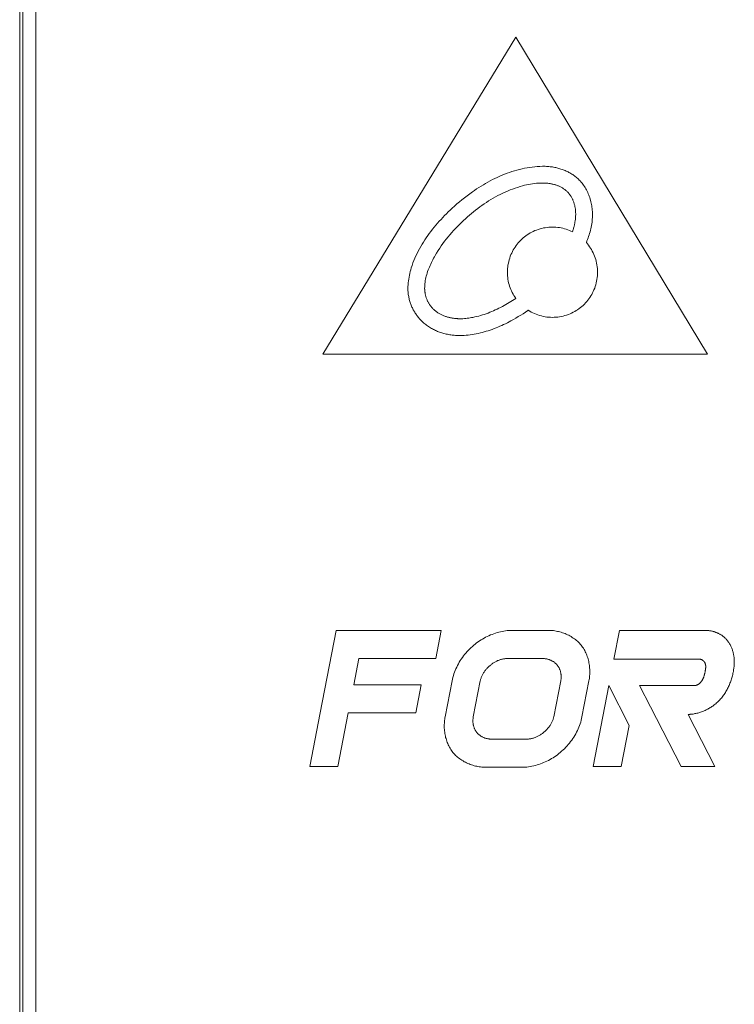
# Model space of a CAD drawing. Header units: millimetres. Extents: x -995 to -252, y -1463 to -938.
# Tile 10 of 24: x -701 to -684, y -1234 to -1211. Entities that reach past the tile are written whole.
import ezdxf

# ---------------------------------------------------------------- set-up
doc = ezdxf.new("R2010")
doc.units = ezdxf.units.MM
doc.header["$LTSCALE"] = 2
doc.layers.add('Line', color=3, linetype='Continuous', lineweight=9)

msp = doc.modelspace()

# ---------------------------------------------------------------- linework, layer by layer
at = {"layer": 'Line', "color": 3, "linetype": 'Continuous'}
msp.add_line((-701.028, -1147.432), (-701.028, -1271.432), dxfattribs=at)
at = {"layer": 'Line', "color": 7, "linetype": 'Continuous'}
for p, q in [((-700.729, -1150.534), (-700.729, -1268.334)), ((-700.728, -1268.332), (-700.728, -1150.532)), ((-701.103, -1257.632), (-701.103, -1194.132)), ((-689.532, -1211.245), (-694.029, -1218.636)), ((-685.057, -1218.636), (-689.532, -1211.245)), ((-691.656, -1217.109), (-691.656, -1217.113)), ((-690.851, -1218.199), (-690.866, -1218.199)), ((-694.029, -1218.636), (-685.057, -1218.636)), ((-693.72, -1225.076), (-694.095, -1227.002)), ((-691.27, -1225.076), (-693.72, -1225.076)), ((-691.398, -1225.734), (-691.27, -1225.076)), ((-688.773, -1225.076), (-689.609, -1225.076)), ((-687.111, -1225.076), (-687.241, -1225.745)), ((-685.108, -1225.076), (-687.111, -1225.076)), ((-693.309, -1226.344), (-693.19, -1225.734)), ((-693.19, -1225.734), (-691.398, -1225.734)), ((-689.737, -1225.734), (-688.901, -1225.734)), ((-687.241, -1225.745), (-685.246, -1225.745)), ((-685.109, -1226.012), (-685.111, -1226.025)), ((-691.737, -1226.344), (-693.309, -1226.344)), ((-691.865, -1227.002), (-691.737, -1226.344)), ((-691.017, -1226.255), (-691.179, -1227.091)), ((-690.521, -1227.091), (-690.359, -1226.255)), ((-688.481, -1226.255), (-688.643, -1227.091)), ((-687.986, -1227.091), (-687.823, -1226.255)), ((-687.362, -1226.366), (-687.728, -1228.248)), ((-686.884, -1227.293), (-687.362, -1226.366)), ((-685.359, -1226.366), (-686.643, -1226.366)), ((-686.643, -1226.366), (-686.387, -1226.862)), ((-686.387, -1226.862), (-685.673, -1228.248)), ((-694.095, -1227.002), (-694.337, -1228.248)), ((-693.679, -1228.248), (-693.437, -1227.002)), ((-693.437, -1227.002), (-691.865, -1227.002)), ((-685.512, -1227.035), (-685.489, -1227.035)), ((-684.887, -1228.248), (-685.512, -1227.035)), ((-687.07, -1228.248), (-686.884, -1227.293)), ((-689.266, -1227.612), (-690.101, -1227.612)), ((-694.337, -1228.248), (-693.679, -1228.248)), ((-690.229, -1228.27), (-689.394, -1228.27)), ((-687.728, -1228.248), (-687.07, -1228.248)), ((-685.673, -1228.248), (-684.887, -1228.248))]:
    msp.add_line(p, q, dxfattribs=at)
for points in [[(-691.017, -1215.233), (-690.961, -1215.181), (-690.904, -1215.131), (-690.846, -1215.082), (-690.787, -1215.033), (-690.728, -1214.986), (-690.667, -1214.939), (-690.606, -1214.894), (-690.543, -1214.849), (-690.493, -1214.814), (-690.443, -1214.781), (-690.391, -1214.748), (-690.339, -1214.715), (-690.287, -1214.683), (-690.234, -1214.653), (-690.18, -1214.623), (-690.126, -1214.593), (-690.071, -1214.565), (-690.016, -1214.538), (-689.961, -1214.511), (-689.905, -1214.486), (-689.848, -1214.462), (-689.792, -1214.439), (-689.735, -1214.417), (-689.677, -1214.396), (-689.619, -1214.377), (-689.561, -1214.358), (-689.503, -1214.342), (-689.444, -1214.326), (-689.385, -1214.312), (-689.326, -1214.299), (-689.267, -1214.288), (-689.207, -1214.278), (-689.148, -1214.27), (-689.088, -1214.263), (-689.028, -1214.258), (-688.968, -1214.255), (-688.908, -1214.253)], [(-688.898, -1214.253), (-688.87, -1214.254), (-688.842, -1214.254), (-688.814, -1214.255), (-688.786, -1214.257), (-688.758, -1214.259), (-688.73, -1214.262), (-688.703, -1214.265), (-688.675, -1214.269), (-688.647, -1214.274), (-688.622, -1214.278), (-688.598, -1214.283), (-688.573, -1214.289), (-688.549, -1214.295), (-688.524, -1214.302), (-688.5, -1214.309), (-688.476, -1214.317), (-688.452, -1214.325), (-688.428, -1214.334), (-688.404, -1214.343), (-688.381, -1214.353), (-688.358, -1214.363), (-688.335, -1214.373), (-688.312, -1214.385), (-688.29, -1214.396), (-688.267, -1214.408), (-688.245, -1214.421), (-688.224, -1214.434), (-688.203, -1214.448), (-688.182, -1214.462), (-688.162, -1214.476), (-688.142, -1214.491), (-688.122, -1214.507), (-688.103, -1214.523), (-688.084, -1214.539), (-688.066, -1214.556), (-688.048, -1214.573)], [(-688.906, -1214.644), (-688.953, -1214.644), (-689, -1214.647), (-689.046, -1214.65), (-689.093, -1214.655), (-689.14, -1214.661), (-689.186, -1214.669), (-689.233, -1214.677), (-689.279, -1214.687), (-689.325, -1214.697), (-689.37, -1214.709), (-689.43, -1214.726), (-689.489, -1214.744), (-689.548, -1214.763), (-689.607, -1214.784), (-689.664, -1214.806), (-689.722, -1214.83), (-689.779, -1214.855), (-689.835, -1214.881), (-689.891, -1214.908), (-689.947, -1214.936), (-690.001, -1214.966), (-690.056, -1214.997), (-690.109, -1215.028), (-690.163, -1215.061), (-690.215, -1215.095), (-690.267, -1215.129), (-690.319, -1215.165), (-690.369, -1215.201), (-690.419, -1215.238), (-690.469, -1215.276), (-690.518, -1215.315), (-690.566, -1215.355), (-690.613, -1215.395), (-690.66, -1215.435), (-690.706, -1215.477), (-690.751, -1215.518)], [(-688.326, -1214.849), (-688.337, -1214.838), (-688.35, -1214.826), (-688.362, -1214.815), (-688.375, -1214.805), (-688.388, -1214.795), (-688.402, -1214.785), (-688.415, -1214.775), (-688.429, -1214.766), (-688.443, -1214.757), (-688.458, -1214.749), (-688.472, -1214.741), (-688.487, -1214.733), (-688.503, -1214.725), (-688.518, -1214.718), (-688.533, -1214.712), (-688.549, -1214.705), (-688.565, -1214.699), (-688.581, -1214.694), (-688.597, -1214.688), (-688.613, -1214.683), (-688.629, -1214.679), (-688.646, -1214.674), (-688.663, -1214.67), (-688.679, -1214.667), (-688.696, -1214.663), (-688.713, -1214.66), (-688.729, -1214.657), (-688.746, -1214.655), (-688.763, -1214.652), (-688.78, -1214.65), (-688.797, -1214.649), (-688.814, -1214.647), (-688.831, -1214.646), (-688.848, -1214.645), (-688.865, -1214.644), (-688.881, -1214.644), (-688.898, -1214.644)], [(-688.048, -1214.573), (-688.026, -1214.596), (-688.005, -1214.62), (-687.985, -1214.644), (-687.965, -1214.669), (-687.947, -1214.695), (-687.929, -1214.722), (-687.912, -1214.749), (-687.896, -1214.776), (-687.88, -1214.805), (-687.866, -1214.834), (-687.852, -1214.863), (-687.839, -1214.893), (-687.827, -1214.923), (-687.815, -1214.953), (-687.805, -1214.984), (-687.795, -1215.016), (-687.786, -1215.047), (-687.778, -1215.079), (-687.771, -1215.111), (-687.764, -1215.143), (-687.758, -1215.175), (-687.753, -1215.208), (-687.749, -1215.24), (-687.746, -1215.273), (-687.744, -1215.305), (-687.742, -1215.337), (-687.741, -1215.37), (-687.741, -1215.408), (-687.742, -1215.446), (-687.745, -1215.484), (-687.748, -1215.522), (-687.752, -1215.56), (-687.758, -1215.597), (-687.764, -1215.635), (-687.771, -1215.672), (-687.779, -1215.709), (-687.788, -1215.745), (-687.797, -1215.782), (-687.808, -1215.818), (-687.819, -1215.854), (-687.831, -1215.89), (-687.843, -1215.925), (-687.856, -1215.96), (-687.87, -1215.995), (-687.884, -1216.03)], [(-688.133, -1215.37), (-688.133, -1215.352), (-688.134, -1215.335), (-688.135, -1215.317), (-688.136, -1215.3), (-688.137, -1215.282), (-688.139, -1215.265), (-688.141, -1215.247), (-688.144, -1215.23), (-688.147, -1215.212), (-688.15, -1215.197), (-688.153, -1215.182), (-688.156, -1215.166), (-688.16, -1215.151), (-688.165, -1215.136), (-688.169, -1215.12), (-688.174, -1215.105), (-688.179, -1215.09), (-688.185, -1215.075), (-688.19, -1215.06), (-688.197, -1215.046), (-688.203, -1215.031), (-688.21, -1215.017), (-688.217, -1215.003), (-688.224, -1214.989), (-688.232, -1214.975), (-688.24, -1214.961), (-688.248, -1214.948), (-688.257, -1214.934), (-688.266, -1214.921), (-688.275, -1214.909), (-688.284, -1214.896), (-688.294, -1214.884), (-688.304, -1214.872), (-688.315, -1214.86), (-688.326, -1214.849)], [(-692.048, -1217.102), (-692.046, -1217.058), (-692.044, -1217.014), (-692.04, -1216.97), (-692.035, -1216.926), (-692.028, -1216.882), (-692.021, -1216.838), (-692.012, -1216.794), (-692.002, -1216.751), (-691.991, -1216.708), (-691.98, -1216.665), (-691.967, -1216.622), (-691.948, -1216.564), (-691.928, -1216.508), (-691.906, -1216.451), (-691.883, -1216.395), (-691.859, -1216.34), (-691.833, -1216.286), (-691.806, -1216.232), (-691.777, -1216.178), (-691.748, -1216.125), (-691.717, -1216.073), (-691.685, -1216.021), (-691.652, -1215.97), (-691.618, -1215.919), (-691.583, -1215.869), (-691.547, -1215.82), (-691.51, -1215.771), (-691.472, -1215.723), (-691.434, -1215.675), (-691.395, -1215.628), (-691.355, -1215.582), (-691.314, -1215.536), (-691.273, -1215.491), (-691.232, -1215.446), (-691.19, -1215.402), (-691.147, -1215.359), (-691.104, -1215.316), (-691.061, -1215.274), (-691.017, -1215.233)], [(-688.208, -1215.781), (-688.202, -1215.764), (-688.197, -1215.747), (-688.191, -1215.729), (-688.186, -1215.712), (-688.181, -1215.694), (-688.176, -1215.676), (-688.171, -1215.659), (-688.167, -1215.641), (-688.163, -1215.623), (-688.159, -1215.605), (-688.155, -1215.587), (-688.152, -1215.569), (-688.149, -1215.551), (-688.146, -1215.533), (-688.143, -1215.515), (-688.141, -1215.497), (-688.139, -1215.479), (-688.137, -1215.461), (-688.136, -1215.443), (-688.135, -1215.424), (-688.134, -1215.406), (-688.133, -1215.388), (-688.133, -1215.37)], [(-690.751, -1215.518), (-690.799, -1215.563), (-690.846, -1215.609), (-690.892, -1215.655), (-690.937, -1215.702), (-690.982, -1215.75), (-691.025, -1215.799), (-691.068, -1215.848), (-691.11, -1215.899), (-691.151, -1215.95), (-691.191, -1216.002), (-691.23, -1216.055), (-691.268, -1216.109), (-691.305, -1216.164), (-691.341, -1216.219), (-691.376, -1216.276), (-691.41, -1216.333), (-691.429, -1216.366), (-691.447, -1216.399), (-691.465, -1216.432), (-691.482, -1216.466), (-691.499, -1216.499), (-691.515, -1216.533), (-691.531, -1216.567), (-691.546, -1216.602), (-691.56, -1216.636), (-691.573, -1216.671), (-691.586, -1216.706), (-691.598, -1216.742), (-691.608, -1216.777), (-691.618, -1216.812), (-691.627, -1216.848), (-691.635, -1216.884), (-691.641, -1216.92), (-691.647, -1216.956), (-691.651, -1216.993), (-691.654, -1217.029), (-691.655, -1217.066), (-691.656, -1217.102)], [(-689.529, -1217.333), (-689.552, -1217.3), (-689.574, -1217.266), (-689.594, -1217.232), (-689.613, -1217.197), (-689.63, -1217.16), (-689.646, -1217.124), (-689.661, -1217.087), (-689.674, -1217.049), (-689.686, -1217.009), (-689.697, -1216.969), (-689.705, -1216.929), (-689.713, -1216.888), (-689.718, -1216.847), (-689.722, -1216.806), (-689.725, -1216.765), (-689.725, -1216.723), (-689.724, -1216.681), (-689.722, -1216.639), (-689.718, -1216.598), (-689.712, -1216.556), (-689.704, -1216.515), (-689.695, -1216.473), (-689.684, -1216.433), (-689.672, -1216.393), (-689.658, -1216.353), (-689.643, -1216.314), (-689.626, -1216.277), (-689.608, -1216.24), (-689.589, -1216.205), (-689.568, -1216.17), (-689.546, -1216.136), (-689.523, -1216.103), (-689.498, -1216.07), (-689.473, -1216.039), (-689.446, -1216.009), (-689.418, -1215.98), (-689.389, -1215.951), (-689.358, -1215.925), (-689.327, -1215.899), (-689.295, -1215.874), (-689.262, -1215.851), (-689.228, -1215.829), (-689.193, -1215.808), (-689.157, -1215.789), (-689.121, -1215.771), (-689.084, -1215.754), (-689.045, -1215.739), (-689.005, -1215.725), (-688.965, -1215.712), (-688.925, -1215.702), (-688.884, -1215.692), (-688.842, -1215.685), (-688.801, -1215.679), (-688.759, -1215.675), (-688.717, -1215.672), (-688.675, -1215.672), (-688.634, -1215.672), (-688.593, -1215.675), (-688.552, -1215.679), (-688.512, -1215.684), (-688.471, -1215.692), (-688.431, -1215.7), (-688.393, -1215.71), (-688.355, -1215.722), (-688.317, -1215.735), (-688.28, -1215.749), (-688.244, -1215.764), (-688.208, -1215.781)], [(-687.884, -1216.03), (-687.858, -1216.061), (-687.833, -1216.094), (-687.809, -1216.128), (-687.786, -1216.162), (-687.765, -1216.197), (-687.745, -1216.234), (-687.726, -1216.27), (-687.709, -1216.308), (-687.693, -1216.346), (-687.679, -1216.387), (-687.666, -1216.427), (-687.655, -1216.469), (-687.645, -1216.511), (-687.637, -1216.553), (-687.631, -1216.595), (-687.627, -1216.638), (-687.624, -1216.68), (-687.623, -1216.723), (-687.624, -1216.765), (-687.627, -1216.807), (-687.631, -1216.849), (-687.637, -1216.891), (-687.644, -1216.932), (-687.653, -1216.973), (-687.664, -1217.014), (-687.676, -1217.054), (-687.69, -1217.094), (-687.706, -1217.133), (-687.722, -1217.17), (-687.74, -1217.207), (-687.759, -1217.242), (-687.78, -1217.277), (-687.802, -1217.311), (-687.825, -1217.345), (-687.85, -1217.377), (-687.876, -1217.408), (-687.903, -1217.438), (-687.931, -1217.468), (-687.96, -1217.496), (-687.99, -1217.523), (-688.022, -1217.549), (-688.054, -1217.573), (-688.087, -1217.597), (-688.121, -1217.619), (-688.156, -1217.639), (-688.192, -1217.659), (-688.228, -1217.677), (-688.265, -1217.693), (-688.304, -1217.709), (-688.344, -1217.723), (-688.384, -1217.735), (-688.425, -1217.746), (-688.466, -1217.755), (-688.508, -1217.762), (-688.549, -1217.768), (-688.591, -1217.772), (-688.633, -1217.775), (-688.675, -1217.776), (-688.719, -1217.775), (-688.762, -1217.772), (-688.805, -1217.768), (-688.848, -1217.761), (-688.891, -1217.753), (-688.933, -1217.743), (-688.975, -1217.732), (-689.015, -1217.719), (-689.054, -1217.704), (-689.093, -1217.688), (-689.131, -1217.671), (-689.169, -1217.652), (-689.205, -1217.631), (-689.241, -1217.61)], [(-692.047, -1217.122), (-692.047, -1217.119), (-692.047, -1217.116), (-692.047, -1217.113), (-692.048, -1217.111), (-692.048, -1217.108), (-692.048, -1217.105), (-692.048, -1217.102)], [(-692.045, -1217.155), (-692.045, -1217.152), (-692.045, -1217.149), (-692.045, -1217.146), (-692.046, -1217.144), (-692.046, -1217.141), (-692.046, -1217.138), (-692.046, -1217.135), (-692.047, -1217.122)], [(-691.766, -1217.82), (-691.781, -1217.803), (-691.795, -1217.786), (-691.809, -1217.769), (-691.823, -1217.751), (-691.837, -1217.734), (-691.85, -1217.715), (-691.862, -1217.697), (-691.875, -1217.678), (-691.887, -1217.659), (-691.899, -1217.64), (-691.91, -1217.62), (-691.921, -1217.599), (-691.932, -1217.578), (-691.942, -1217.558), (-691.952, -1217.536), (-691.962, -1217.515), (-691.971, -1217.493), (-691.979, -1217.472), (-691.987, -1217.45), (-691.995, -1217.428), (-692.002, -1217.405), (-692.008, -1217.383), (-692.014, -1217.361), (-692.02, -1217.338), (-692.025, -1217.315), (-692.029, -1217.292), (-692.033, -1217.27), (-692.037, -1217.247), (-692.04, -1217.224), (-692.042, -1217.201), (-692.044, -1217.178), (-692.045, -1217.155)], [(-691.656, -1217.102), (-691.656, -1217.104), (-691.656, -1217.109)], [(-691.656, -1217.113), (-691.656, -1217.115), (-691.655, -1217.117), (-691.655, -1217.119), (-691.655, -1217.121), (-691.655, -1217.123), (-691.655, -1217.126), (-691.655, -1217.128), (-691.655, -1217.13), (-691.655, -1217.132), (-691.655, -1217.134), (-691.654, -1217.136), (-691.654, -1217.138)], [(-691.654, -1217.138), (-691.654, -1217.151), (-691.653, -1217.163), (-691.651, -1217.176), (-691.65, -1217.188), (-691.648, -1217.2), (-691.646, -1217.213), (-691.644, -1217.225), (-691.642, -1217.237), (-691.638, -1217.252), (-691.635, -1217.266), (-691.631, -1217.281), (-691.626, -1217.296), (-691.622, -1217.31), (-691.617, -1217.324), (-691.611, -1217.339), (-691.606, -1217.353), (-691.6, -1217.367), (-691.594, -1217.381), (-691.587, -1217.395), (-691.581, -1217.408), (-691.573, -1217.422), (-691.566, -1217.435), (-691.559, -1217.448), (-691.551, -1217.461), (-691.542, -1217.474), (-691.534, -1217.487), (-691.525, -1217.499), (-691.516, -1217.511), (-691.507, -1217.523), (-691.498, -1217.535), (-691.488, -1217.546), (-691.478, -1217.558)], [(-690.829, -1217.808), (-690.796, -1217.808), (-690.762, -1217.807), (-690.729, -1217.805), (-690.695, -1217.802), (-690.662, -1217.798), (-690.629, -1217.794), (-690.595, -1217.789), (-690.562, -1217.783), (-690.529, -1217.777), (-690.484, -1217.767), (-690.44, -1217.757), (-690.396, -1217.745), (-690.351, -1217.733), (-690.308, -1217.72), (-690.264, -1217.706), (-690.221, -1217.691), (-690.178, -1217.675), (-690.135, -1217.658), (-690.092, -1217.641), (-690.05, -1217.623), (-690.008, -1217.604), (-689.966, -1217.585), (-689.925, -1217.565), (-689.884, -1217.544), (-689.843, -1217.522), (-689.803, -1217.5), (-689.763, -1217.478), (-689.723, -1217.455), (-689.683, -1217.431), (-689.644, -1217.407), (-689.606, -1217.383), (-689.567, -1217.358), (-689.529, -1217.333)], [(-691.478, -1217.558), (-691.466, -1217.57), (-691.454, -1217.582), (-691.442, -1217.594), (-691.429, -1217.606), (-691.416, -1217.617), (-691.403, -1217.628), (-691.39, -1217.639), (-691.376, -1217.649), (-691.362, -1217.659), (-691.347, -1217.669), (-691.332, -1217.678), (-691.317, -1217.688), (-691.302, -1217.696), (-691.286, -1217.705), (-691.27, -1217.713), (-691.254, -1217.721), (-691.238, -1217.728), (-691.222, -1217.735), (-691.205, -1217.742), (-691.188, -1217.748), (-691.172, -1217.754), (-691.155, -1217.759), (-691.137, -1217.765), (-691.12, -1217.77), (-691.103, -1217.774), (-691.085, -1217.779), (-691.068, -1217.783), (-691.05, -1217.786), (-691.033, -1217.79), (-691.015, -1217.793), (-690.997, -1217.796), (-690.98, -1217.798), (-690.962, -1217.8), (-690.944, -1217.802), (-690.927, -1217.804), (-690.909, -1217.805), (-690.891, -1217.806)], [(-689.253, -1217.618), (-689.307, -1217.655), (-689.361, -1217.691), (-689.416, -1217.726), (-689.471, -1217.76), (-689.527, -1217.794), (-689.584, -1217.826), (-689.642, -1217.858), (-689.684, -1217.88), (-689.727, -1217.902), (-689.77, -1217.924), (-689.813, -1217.945), (-689.857, -1217.965), (-689.901, -1217.985), (-689.946, -1218.004), (-689.99, -1218.022), (-690.035, -1218.039), (-690.081, -1218.056), (-690.126, -1218.072), (-690.172, -1218.088), (-690.218, -1218.102), (-690.264, -1218.116), (-690.311, -1218.128), (-690.357, -1218.14), (-690.404, -1218.151), (-690.451, -1218.16), (-690.498, -1218.169), (-690.545, -1218.177), (-690.592, -1218.184), (-690.64, -1218.189), (-690.687, -1218.194), (-690.734, -1218.197), (-690.782, -1218.199), (-690.829, -1218.2)], [(-689.248, -1217.614), (-689.25, -1217.616), (-689.25, -1217.616), (-689.25, -1217.616), (-689.251, -1217.617), (-689.251, -1217.617), (-689.252, -1217.617), (-689.252, -1217.617), (-689.252, -1217.618), (-689.253, -1217.618)], [(-689.241, -1217.61), (-689.242, -1217.61), (-689.242, -1217.61), (-689.243, -1217.61), (-689.243, -1217.61), (-689.243, -1217.611), (-689.244, -1217.611), (-689.244, -1217.611), (-689.245, -1217.612), (-689.245, -1217.612), (-689.245, -1217.612), (-689.246, -1217.612), (-689.246, -1217.613), (-689.246, -1217.613), (-689.247, -1217.613), (-689.247, -1217.614), (-689.248, -1217.614)], [(-690.91, -1218.198), (-690.937, -1218.196), (-690.964, -1218.194), (-690.991, -1218.192), (-691.018, -1218.189), (-691.045, -1218.186), (-691.072, -1218.182), (-691.099, -1218.177), (-691.126, -1218.172), (-691.152, -1218.167), (-691.179, -1218.16), (-691.205, -1218.154), (-691.23, -1218.147), (-691.255, -1218.139), (-691.281, -1218.131), (-691.306, -1218.122), (-691.331, -1218.113), (-691.355, -1218.103), (-691.38, -1218.093), (-691.404, -1218.082), (-691.428, -1218.07), (-691.452, -1218.059), (-691.476, -1218.046), (-691.499, -1218.033), (-691.522, -1218.02), (-691.545, -1218.006), (-691.567, -1217.991), (-691.589, -1217.976), (-691.61, -1217.961), (-691.632, -1217.945), (-691.652, -1217.928), (-691.672, -1217.911), (-691.692, -1217.894), (-691.711, -1217.876), (-691.73, -1217.858), (-691.748, -1217.839), (-691.766, -1217.82)], [(-690.891, -1217.806), (-690.885, -1217.807), (-690.879, -1217.807), (-690.873, -1217.807), (-690.867, -1217.808), (-690.86, -1217.808), (-690.854, -1217.808), (-690.848, -1217.808), (-690.842, -1217.808), (-690.836, -1217.808), (-690.829, -1217.808)], [(-690.866, -1218.199), (-690.888, -1218.198), (-690.91, -1218.198)], [(-690.829, -1218.2), (-690.837, -1218.2), (-690.844, -1218.199), (-690.851, -1218.199)], [(-689.609, -1225.076), (-689.649, -1225.077), (-689.689, -1225.079), (-689.729, -1225.082), (-689.769, -1225.087), (-689.809, -1225.093), (-689.849, -1225.1), (-689.889, -1225.109), (-689.928, -1225.118), (-689.968, -1225.129), (-690.007, -1225.141), (-690.045, -1225.154), (-690.084, -1225.169), (-690.122, -1225.184), (-690.16, -1225.201), (-690.197, -1225.219), (-690.234, -1225.237), (-690.27, -1225.257), (-690.306, -1225.278), (-690.341, -1225.299), (-690.376, -1225.322), (-690.41, -1225.346), (-690.444, -1225.37), (-690.477, -1225.395), (-690.509, -1225.422), (-690.542, -1225.45), (-690.575, -1225.48), (-690.606, -1225.51), (-690.637, -1225.541), (-690.667, -1225.573), (-690.696, -1225.606), (-690.724, -1225.64), (-690.75, -1225.674), (-690.776, -1225.709), (-690.801, -1225.745), (-690.825, -1225.781), (-690.848, -1225.818), (-690.869, -1225.855), (-690.89, -1225.893), (-690.909, -1225.932), (-690.927, -1225.971), (-690.944, -1226.01), (-690.959, -1226.05), (-690.973, -1226.091), (-690.986, -1226.131), (-690.998, -1226.172), (-691.008, -1226.213), (-691.017, -1226.255)], [(-687.823, -1226.255), (-687.818, -1226.226), (-687.813, -1226.197), (-687.81, -1226.167), (-687.807, -1226.137), (-687.805, -1226.107), (-687.804, -1226.077), (-687.803, -1226.046), (-687.803, -1226.016), (-687.805, -1225.985), (-687.807, -1225.955), (-687.809, -1225.924), (-687.813, -1225.894), (-687.818, -1225.864), (-687.823, -1225.833), (-687.829, -1225.803), (-687.836, -1225.773), (-687.844, -1225.744), (-687.853, -1225.715), (-687.862, -1225.686), (-687.873, -1225.657), (-687.884, -1225.629), (-687.896, -1225.601), (-687.909, -1225.574), (-687.923, -1225.547), (-687.938, -1225.521), (-687.954, -1225.495), (-687.971, -1225.47), (-687.988, -1225.445), (-688.007, -1225.422), (-688.027, -1225.398), (-688.047, -1225.375), (-688.069, -1225.354), (-688.091, -1225.332), (-688.115, -1225.312), (-688.139, -1225.293), (-688.163, -1225.274), (-688.189, -1225.256), (-688.215, -1225.239), (-688.241, -1225.222), (-688.268, -1225.207), (-688.296, -1225.192), (-688.324, -1225.178), (-688.352, -1225.165), (-688.381, -1225.153), (-688.411, -1225.142), (-688.44, -1225.132), (-688.47, -1225.122), (-688.5, -1225.113), (-688.53, -1225.106), (-688.56, -1225.099), (-688.591, -1225.093), (-688.621, -1225.088), (-688.652, -1225.083), (-688.682, -1225.08), (-688.712, -1225.078), (-688.743, -1225.076), (-688.773, -1225.076)], [(-684.705, -1225.207), (-684.716, -1225.199), (-684.727, -1225.191), (-684.739, -1225.184), (-684.75, -1225.177), (-684.762, -1225.17), (-684.774, -1225.163), (-684.786, -1225.157), (-684.798, -1225.151), (-684.81, -1225.145), (-684.823, -1225.139), (-684.835, -1225.134), (-684.848, -1225.128), (-684.861, -1225.123), (-684.874, -1225.118), (-684.888, -1225.114), (-684.901, -1225.109), (-684.914, -1225.105), (-684.928, -1225.101), (-684.942, -1225.098), (-684.955, -1225.094), (-684.969, -1225.091), (-684.983, -1225.088), (-684.996, -1225.086), (-685.01, -1225.084), (-685.024, -1225.082), (-685.038, -1225.08), (-685.052, -1225.079), (-685.066, -1225.077), (-685.08, -1225.077), (-685.094, -1225.076), (-685.108, -1225.076)], [(-684.459, -1226.055), (-684.455, -1226.033), (-684.451, -1226.011), (-684.448, -1225.989), (-684.445, -1225.967), (-684.442, -1225.945), (-684.439, -1225.923), (-684.437, -1225.9), (-684.435, -1225.878), (-684.434, -1225.856), (-684.433, -1225.833), (-684.433, -1225.811), (-684.433, -1225.788), (-684.434, -1225.765), (-684.435, -1225.743), (-684.437, -1225.72), (-684.439, -1225.701), (-684.442, -1225.682), (-684.445, -1225.663), (-684.448, -1225.644), (-684.452, -1225.625), (-684.456, -1225.606), (-684.461, -1225.587), (-684.466, -1225.568), (-684.472, -1225.549), (-684.478, -1225.531), (-684.485, -1225.512), (-684.492, -1225.494), (-684.499, -1225.476), (-684.507, -1225.458), (-684.515, -1225.441), (-684.524, -1225.423), (-684.533, -1225.406), (-684.543, -1225.39), (-684.553, -1225.373), (-684.563, -1225.357), (-684.574, -1225.341), (-684.585, -1225.326), (-684.597, -1225.311), (-684.609, -1225.296), (-684.621, -1225.282), (-684.634, -1225.268), (-684.647, -1225.255), (-684.661, -1225.242), (-684.675, -1225.23), (-684.69, -1225.218), (-684.705, -1225.207)], [(-690.359, -1226.255), (-690.355, -1226.239), (-690.351, -1226.222), (-690.347, -1226.206), (-690.341, -1226.19), (-690.336, -1226.174), (-690.329, -1226.158), (-690.322, -1226.142), (-690.315, -1226.127), (-690.307, -1226.111), (-690.299, -1226.096), (-690.29, -1226.08), (-690.28, -1226.065), (-690.27, -1226.05), (-690.26, -1226.036), (-690.25, -1226.021), (-690.238, -1226.007), (-690.227, -1225.992), (-690.215, -1225.979), (-690.203, -1225.965), (-690.19, -1225.951), (-690.177, -1225.938), (-690.164, -1225.926), (-690.151, -1225.913), (-690.137, -1225.901), (-690.123, -1225.889), (-690.108, -1225.877), (-690.094, -1225.866), (-690.079, -1225.855), (-690.064, -1225.845), (-690.048, -1225.835), (-690.033, -1225.825), (-690.017, -1225.816), (-690.001, -1225.807), (-689.985, -1225.799), (-689.969, -1225.791), (-689.953, -1225.783), (-689.937, -1225.776), (-689.92, -1225.77), (-689.903, -1225.764), (-689.887, -1225.758), (-689.87, -1225.753), (-689.853, -1225.749), (-689.837, -1225.745), (-689.82, -1225.742), (-689.803, -1225.739), (-689.786, -1225.737), (-689.77, -1225.735), (-689.753, -1225.734), (-689.737, -1225.734)], [(-688.901, -1225.734), (-688.887, -1225.734), (-688.874, -1225.735), (-688.861, -1225.736), (-688.847, -1225.737), (-688.834, -1225.739), (-688.82, -1225.741), (-688.807, -1225.744), (-688.793, -1225.747), (-688.78, -1225.75), (-688.767, -1225.754), (-688.754, -1225.758), (-688.741, -1225.763), (-688.728, -1225.768), (-688.715, -1225.773), (-688.702, -1225.779), (-688.69, -1225.785), (-688.678, -1225.792), (-688.666, -1225.799), (-688.654, -1225.806), (-688.643, -1225.813), (-688.631, -1225.821), (-688.62, -1225.83), (-688.61, -1225.838), (-688.6, -1225.847), (-688.59, -1225.857), (-688.58, -1225.866), (-688.571, -1225.876), (-688.562, -1225.887), (-688.554, -1225.897), (-688.546, -1225.908), (-688.539, -1225.919), (-688.532, -1225.93), (-688.525, -1225.942), (-688.519, -1225.954), (-688.513, -1225.966), (-688.508, -1225.978), (-688.503, -1225.991), (-688.498, -1226.003), (-688.494, -1226.016), (-688.49, -1226.029), (-688.487, -1226.042), (-688.484, -1226.055), (-688.481, -1226.069), (-688.479, -1226.082), (-688.477, -1226.095), (-688.475, -1226.109), (-688.474, -1226.122), (-688.473, -1226.136), (-688.472, -1226.149), (-688.472, -1226.163), (-688.472, -1226.176), (-688.473, -1226.19), (-688.474, -1226.203), (-688.475, -1226.216), (-688.477, -1226.229), (-688.479, -1226.242), (-688.481, -1226.255)], [(-685.246, -1225.745), (-685.241, -1225.746), (-685.235, -1225.747), (-685.23, -1225.748), (-685.224, -1225.749), (-685.219, -1225.75), (-685.213, -1225.752), (-685.208, -1225.754), (-685.202, -1225.756), (-685.197, -1225.758), (-685.192, -1225.761), (-685.187, -1225.764), (-685.182, -1225.767), (-685.177, -1225.77), (-685.172, -1225.773), (-685.167, -1225.777), (-685.162, -1225.78), (-685.158, -1225.784), (-685.153, -1225.788), (-685.149, -1225.792), (-685.145, -1225.796), (-685.141, -1225.801), (-685.137, -1225.805), (-685.133, -1225.81), (-685.13, -1225.814), (-685.127, -1225.819), (-685.124, -1225.824), (-685.121, -1225.829), (-685.118, -1225.834), (-685.115, -1225.84), (-685.113, -1225.845), (-685.11, -1225.851), (-685.109, -1225.857), (-685.107, -1225.863), (-685.105, -1225.868), (-685.104, -1225.874), (-685.103, -1225.88), (-685.102, -1225.886), (-685.101, -1225.892), (-685.1, -1225.899), (-685.1, -1225.905), (-685.099, -1225.911), (-685.099, -1225.917), (-685.099, -1225.923), (-685.099, -1225.93), (-685.099, -1225.936), (-685.1, -1225.942), (-685.1, -1225.949), (-685.101, -1225.955), (-685.101, -1225.961), (-685.102, -1225.968), (-685.103, -1225.974), (-685.104, -1225.981), (-685.105, -1225.987), (-685.106, -1225.993), (-685.107, -1226), (-685.108, -1226.006), (-685.109, -1226.012)], [(-685.116, -1226.049), (-685.119, -1226.065), (-685.121, -1226.074), (-685.123, -1226.084), (-685.125, -1226.093), (-685.127, -1226.103), (-685.13, -1226.112), (-685.132, -1226.121), (-685.135, -1226.131), (-685.137, -1226.14), (-685.14, -1226.149), (-685.144, -1226.159), (-685.147, -1226.168), (-685.151, -1226.177), (-685.155, -1226.186), (-685.157, -1226.193), (-685.161, -1226.199), (-685.164, -1226.206), (-685.167, -1226.212), (-685.171, -1226.219), (-685.174, -1226.225), (-685.178, -1226.231), (-685.182, -1226.238), (-685.186, -1226.244), (-685.19, -1226.25), (-685.194, -1226.256), (-685.198, -1226.262), (-685.203, -1226.268), (-685.207, -1226.274), (-685.212, -1226.28), (-685.217, -1226.285), (-685.222, -1226.291), (-685.227, -1226.296), (-685.232, -1226.301), (-685.237, -1226.306), (-685.242, -1226.311), (-685.248, -1226.316), (-685.253, -1226.32), (-685.259, -1226.325), (-685.264, -1226.329), (-685.27, -1226.333), (-685.276, -1226.337), (-685.282, -1226.341), (-685.288, -1226.344), (-685.294, -1226.347), (-685.3, -1226.35), (-685.306, -1226.353), (-685.313, -1226.356), (-685.319, -1226.358), (-685.325, -1226.36), (-685.332, -1226.361), (-685.338, -1226.363), (-685.345, -1226.364), (-685.352, -1226.365), (-685.359, -1226.366)], [(-685.111, -1226.025), (-685.115, -1226.043), (-685.116, -1226.049)], [(-684.866, -1226.786), (-684.845, -1226.769), (-684.826, -1226.751), (-684.807, -1226.732), (-684.788, -1226.713), (-684.77, -1226.694), (-684.752, -1226.674), (-684.735, -1226.654), (-684.718, -1226.634), (-684.702, -1226.613), (-684.686, -1226.591), (-684.671, -1226.57), (-684.656, -1226.547), (-684.641, -1226.525), (-684.628, -1226.502), (-684.614, -1226.479), (-684.601, -1226.456), (-684.589, -1226.432), (-684.577, -1226.408), (-684.565, -1226.384), (-684.554, -1226.36), (-684.544, -1226.335), (-684.534, -1226.31), (-684.524, -1226.285), (-684.515, -1226.26), (-684.506, -1226.235), (-684.498, -1226.209), (-684.491, -1226.184), (-684.483, -1226.158), (-684.477, -1226.133), (-684.47, -1226.107), (-684.465, -1226.081), (-684.459, -1226.055)], [(-685.489, -1227.035), (-685.474, -1227.035), (-685.46, -1227.034), (-685.445, -1227.033), (-685.431, -1227.032), (-685.416, -1227.03), (-685.394, -1227.027), (-685.372, -1227.023), (-685.35, -1227.019), (-685.328, -1227.015), (-685.306, -1227.01), (-685.284, -1227.004), (-685.262, -1226.998), (-685.24, -1226.992), (-685.219, -1226.985), (-685.197, -1226.977), (-685.176, -1226.969), (-685.155, -1226.961), (-685.134, -1226.952), (-685.113, -1226.943), (-685.092, -1226.933), (-685.072, -1226.923), (-685.052, -1226.913), (-685.032, -1226.902), (-685.012, -1226.89), (-684.993, -1226.879), (-684.974, -1226.867), (-684.955, -1226.854), (-684.936, -1226.841), (-684.918, -1226.828), (-684.9, -1226.815), (-684.883, -1226.801), (-684.866, -1226.786)], [(-691.179, -1227.091), (-691.184, -1227.12), (-691.189, -1227.149), (-691.192, -1227.179), (-691.195, -1227.209), (-691.197, -1227.239), (-691.199, -1227.269), (-691.199, -1227.299), (-691.199, -1227.33), (-691.198, -1227.36), (-691.196, -1227.391), (-691.193, -1227.421), (-691.189, -1227.452), (-691.185, -1227.482), (-691.179, -1227.512), (-691.173, -1227.542), (-691.166, -1227.572), (-691.158, -1227.602), (-691.15, -1227.631), (-691.14, -1227.66), (-691.13, -1227.689), (-691.118, -1227.717), (-691.106, -1227.745), (-691.093, -1227.772), (-691.079, -1227.799), (-691.064, -1227.825), (-691.048, -1227.851), (-691.032, -1227.876), (-691.014, -1227.9), (-690.996, -1227.924), (-690.976, -1227.947), (-690.955, -1227.97), (-690.933, -1227.992), (-690.911, -1228.013), (-690.888, -1228.034), (-690.864, -1228.053), (-690.839, -1228.072), (-690.814, -1228.09), (-690.788, -1228.107), (-690.761, -1228.123), (-690.734, -1228.139), (-690.706, -1228.153), (-690.678, -1228.167), (-690.65, -1228.18), (-690.621, -1228.192), (-690.592, -1228.204), (-690.562, -1228.214), (-690.532, -1228.224), (-690.502, -1228.232), (-690.472, -1228.24), (-690.442, -1228.247), (-690.412, -1228.253), (-690.381, -1228.258), (-690.351, -1228.262), (-690.32, -1228.265), (-690.29, -1228.268), (-690.26, -1228.269), (-690.229, -1228.27)], [(-690.101, -1227.612), (-690.115, -1227.612), (-690.128, -1227.611), (-690.142, -1227.61), (-690.155, -1227.608), (-690.169, -1227.607), (-690.182, -1227.604), (-690.195, -1227.602), (-690.209, -1227.599), (-690.222, -1227.595), (-690.235, -1227.591), (-690.249, -1227.587), (-690.262, -1227.583), (-690.275, -1227.578), (-690.287, -1227.572), (-690.3, -1227.566), (-690.312, -1227.56), (-690.324, -1227.554), (-690.336, -1227.547), (-690.348, -1227.54), (-690.36, -1227.532), (-690.371, -1227.524), (-690.382, -1227.516), (-690.392, -1227.507), (-690.403, -1227.498), (-690.413, -1227.489), (-690.422, -1227.479), (-690.431, -1227.469), (-690.44, -1227.459), (-690.448, -1227.448), (-690.456, -1227.438), (-690.463, -1227.427), (-690.47, -1227.415), (-690.477, -1227.404), (-690.483, -1227.392), (-690.489, -1227.38), (-690.494, -1227.367), (-690.499, -1227.355), (-690.504, -1227.342), (-690.508, -1227.329), (-690.512, -1227.317), (-690.516, -1227.303), (-690.519, -1227.29), (-690.521, -1227.277), (-690.524, -1227.264), (-690.526, -1227.25), (-690.527, -1227.237), (-690.529, -1227.223), (-690.529, -1227.21), (-690.53, -1227.196), (-690.53, -1227.183), (-690.53, -1227.169), (-690.529, -1227.156), (-690.528, -1227.143), (-690.527, -1227.13), (-690.526, -1227.116), (-690.524, -1227.104), (-690.521, -1227.091)], [(-689.394, -1228.27), (-689.353, -1228.269), (-689.313, -1228.267), (-689.273, -1228.264), (-689.233, -1228.259), (-689.193, -1228.253), (-689.153, -1228.246), (-689.113, -1228.237), (-689.074, -1228.227), (-689.035, -1228.216), (-688.996, -1228.204), (-688.957, -1228.191), (-688.918, -1228.177), (-688.88, -1228.161), (-688.843, -1228.145), (-688.805, -1228.127), (-688.769, -1228.108), (-688.732, -1228.089), (-688.696, -1228.068), (-688.661, -1228.046), (-688.626, -1228.024), (-688.592, -1228), (-688.558, -1227.976), (-688.525, -1227.95), (-688.493, -1227.924), (-688.46, -1227.895), (-688.427, -1227.866), (-688.396, -1227.836), (-688.365, -1227.804), (-688.335, -1227.772), (-688.307, -1227.739), (-688.279, -1227.706), (-688.252, -1227.672), (-688.226, -1227.637), (-688.201, -1227.601), (-688.177, -1227.565), (-688.155, -1227.528), (-688.133, -1227.49), (-688.113, -1227.452), (-688.094, -1227.414), (-688.076, -1227.375), (-688.059, -1227.335), (-688.043, -1227.295), (-688.029, -1227.255), (-688.016, -1227.214), (-688.005, -1227.173), (-687.994, -1227.132), (-687.986, -1227.091)], [(-688.643, -1227.091), (-688.647, -1227.107), (-688.651, -1227.123), (-688.656, -1227.139), (-688.661, -1227.155), (-688.667, -1227.171), (-688.673, -1227.187), (-688.68, -1227.203), (-688.687, -1227.219), (-688.695, -1227.234), (-688.704, -1227.25), (-688.713, -1227.265), (-688.722, -1227.28), (-688.732, -1227.295), (-688.742, -1227.31), (-688.753, -1227.325), (-688.764, -1227.339), (-688.775, -1227.353), (-688.787, -1227.367), (-688.799, -1227.381), (-688.812, -1227.394), (-688.825, -1227.407), (-688.838, -1227.42), (-688.852, -1227.433), (-688.865, -1227.445), (-688.88, -1227.457), (-688.894, -1227.468), (-688.909, -1227.479), (-688.923, -1227.49), (-688.939, -1227.501), (-688.954, -1227.511), (-688.969, -1227.52), (-688.985, -1227.53), (-689.001, -1227.539), (-689.017, -1227.547), (-689.033, -1227.555), (-689.049, -1227.562), (-689.066, -1227.569), (-689.082, -1227.576), (-689.099, -1227.582), (-689.115, -1227.587), (-689.132, -1227.592), (-689.149, -1227.597), (-689.166, -1227.601), (-689.182, -1227.604), (-689.199, -1227.607), (-689.216, -1227.609), (-689.232, -1227.61), (-689.249, -1227.611), (-689.266, -1227.612)]]:
    msp.add_lwpolyline(points, dxfattribs=at)

doc.saveas('drawing.dxf')
